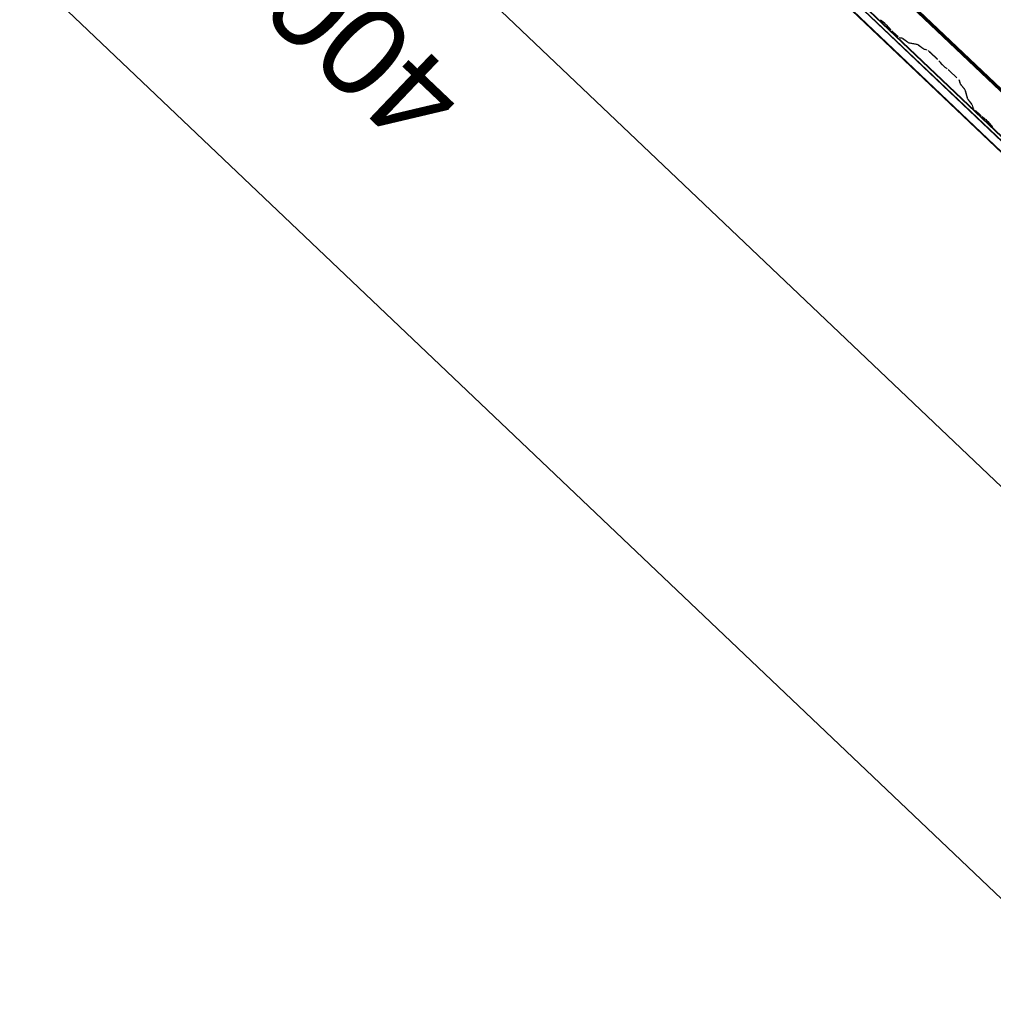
# Model space of a CAD drawing. Header units: metres. Extents: x 32343131.6 to 32343183.7, y 5699223.3 to 5699275.1.
# Tile 18 of 190: x 32343150.3 to 32343151.9, y 5699237 to 5699238.7. Entities that reach past the tile are written whole.
import ezdxf

# ---------------------------------------------------------------- set-up
doc = ezdxf.new("R2010")
doc.units = ezdxf.units.M
for name, color, linetype, lineweight in [('0-1', 7, 'Continuous', 5), ('A-ANNO-DIMS', 7, 'Continuous', 9), ('A-ANNO-DIMS-50', 7, 'Continuous', 9)]:
    doc.layers.add(name, color=color, linetype=linetype, lineweight=lineweight)
for name, color, linetype, lineweight, true_color in [('A-ROOF-1', 7, 'Continuous', 5, 0xcccccc), ('E-POWR-CNDT-1', 5, 'Continuous', 70, 0x0000ff), ('S-BEAM-1', 7, 'Continuous', 5, 0xcccccc)]:
    doc.layers.add(name, color=color, linetype=linetype, lineweight=lineweight, true_color=true_color)
doc.styles.add('Arial', font='arial.ttf', dxfattribs={"height": 0.15})
doc.dimstyles.new('Blitzschutz', dxfattribs={"dimscale": 0.3048, "dimtxt": 0.153039, "dimasz": 0.492126, "dimexe": 0.393701, "dimexo": 0.0625, "dimgap": 0.287073, "dimtad": 1, "dimlfac": 100, "dimrnd": 0.01, "dimdsep": 46, "dimtxsty": 'Arial', "dimblk1": 'OBLIQUE', "dimblk2": 'OBLIQUE', "dimsah": 1, "dimcen": 0.09, "dimdle": 0.393701, "dimadec": 0, "dimazin": 0, "dimtfac": 1, "dimtdec": 4, "dimtix": 1, "dimtmove": 0, "dimatfit": 3, "dimfxl": 0.393701, "dimfxlon": 1, "dimtvp": 1, "dimtfill": 1, "dimtolj": 1, "dimtzin": 0, "dimarcsym": 2})

# ---------------------------------------------------------------- blocks, each defined once
blk = doc.blocks.new('Ortgang Hochpunkt - Ortgang Hochpunkt-3544340-TGA_190_LP5_GR_DA-TGA-01_G_')
at = {"layer": 'A-ROOF-1'}
for p, q in [((89.3588, -25.1579), (54.5828, 7.9273)), ((54.5837, 7.9281), (89.3597, -25.1571)), ((74.8585, -11.3434), (71.9726, -8.5979)), ((74.8551, -11.3392), (71.977, -8.6011)), ((74.8487, -11.327), (71.9886, -8.606)), ((74.8478, -11.3249), (71.9908, -8.6068))]:
    blk.add_line(p, q, dxfattribs=at)
blk = doc.blocks.new('ARC_190_LPX_FM_Stellplätze_rvt-1-TGA_190_LP5_GR_DA-TGA-01_G_')
at = {"layer": 'S-BEAM-1'}
for p, q in [((32343151.7414, 5699238.6947), (32343151.7367, 5699238.6985)), ((32343151.7374, 5699238.6977), (32343151.7421, 5699238.6939)), ((32343151.7483, 5699238.688), (32343151.7523, 5699238.6835)), ((32343151.7531, 5699238.6828), (32343151.7491, 5699238.6874)), ((32343151.756, 5699238.6797), (32343151.7635, 5699238.6725)), ((32343151.7636, 5699238.6726), (32343151.7561, 5699238.6798)), ((32343151.7727, 5699238.668), (32343151.7682, 5699238.6689)), ((32343151.7693, 5699238.6678), (32343151.7738, 5699238.6669)), ((32343151.7829, 5699238.6607), (32343151.7737, 5699238.6674)), ((32343151.7745, 5699238.6665), (32343151.7838, 5699238.6598)), ((32343151.7982, 5699238.6573), (32343151.7837, 5699238.6603)), ((32343151.7848, 5699238.6592), (32343151.7992, 5699238.6563)), ((32343151.8084, 5699238.6501), (32343151.7992, 5699238.6567)), ((32343151.8, 5699238.6558), (32343151.8092, 5699238.6492)), ((32343151.8141, 5699238.6486), (32343151.8092, 5699238.6496)), ((32343151.8102, 5699238.6486), (32343151.8152, 5699238.6476)), ((32343151.8198, 5699238.6438), (32343151.8321, 5699238.6321)), ((32343151.8322, 5699238.6322), (32343151.8199, 5699238.6439)), ((32343151.8355, 5699238.6285), (32343151.8373, 5699238.6263)), ((32343151.8383, 5699238.6255), (32343151.8365, 5699238.6277)), ((32343151.8477, 5699238.617), (32343151.8455, 5699238.6187)), ((32343151.8463, 5699238.6178), (32343151.8486, 5699238.6161)), ((32343151.8523, 5699238.6128), (32343151.8647, 5699238.6011)), ((32343151.8647, 5699238.6012), (32343151.8524, 5699238.6129)), ((32343151.8687, 5699238.5967), (32343151.8699, 5699238.5918)), ((32343151.871, 5699238.5908), (32343151.8697, 5699238.5957)), ((32343151.8705, 5699238.5909), (32343151.8776, 5699238.582)), ((32343151.8786, 5699238.5812), (32343151.8715, 5699238.59)), ((32343151.8781, 5699238.5812), (32343151.8818, 5699238.5669)), ((32343151.8829, 5699238.5659), (32343151.8792, 5699238.5802)), ((32343151.8824, 5699238.5659), (32343151.8895, 5699238.5571)), ((32343151.8905, 5699238.5563), (32343151.8834, 5699238.5651)), ((32343151.89, 5699238.5563), (32343151.8912, 5699238.5519)), ((32343151.8922, 5699238.5509), (32343151.8911, 5699238.5553)), ((32343151.9038, 5699238.5393), (32343151.8962, 5699238.5465)), ((32343151.8962, 5699238.5464), (32343151.9037, 5699238.5392)), ((32343151.9117, 5699238.5327), (32343151.9069, 5699238.5365)), ((32343151.9076, 5699238.5357), (32343151.9124, 5699238.5319)), ((32343151.9185, 5699238.5261), (32343151.9226, 5699238.5215)), ((32343151.9234, 5699238.5208), (32343151.9194, 5699238.5254))]:
    blk.add_line(p, q, dxfattribs=at)
for centre, major_axis, ratio, start_param, end_param in [((32343151.745, 5699238.6907), (-0.00543, 0.00517), 0.087156, 3.927882, 5.496895), ((32343151.745, 5699238.6907), (-0.00435, 0.00414), 0.087156, 3.927883, 5.496895), ((32343151.7565, 5699238.6802), (-0.00543, 0.00517), 0.087155, 0.78629, 1.570797), ((32343151.7565, 5699238.6802), (-0.00435, 0.00414), 0.087155, 0.786295, 1.570797), ((32343151.764, 5699238.673), (-0.00543, 0.00517), 0.087156, 1.570796, 3.003604), ((32343151.764, 5699238.673), (-0.00435, 0.00414), 0.087156, 1.570796, 3.003604), ((32343151.778, 5699238.6628), (-0.00543, 0.00517), 0.087156, 5.711273, 6.145201), ((32343151.778, 5699238.6628), (-0.00435, 0.00414), 0.087155, 5.711267, 6.145197), ((32343151.7794, 5699238.6644), (-0.00435, 0.00414), 0.087156, 2.569682, 3.003604), ((32343151.7794, 5699238.6644), (-0.00543, 0.00517), 0.087156, 2.569681, 3.0036), ((32343151.8035, 5699238.6521), (-0.00543, 0.00517), 0.087156, 5.711273, 6.145196), ((32343151.8035, 5699238.6521), (-0.00435, 0.00414), 0.087155, 5.711269, 6.145197), ((32343151.8049, 5699238.6538), (-0.00435, 0.00414), 0.087155, 2.569681, 3.003605), ((32343151.8049, 5699238.6538), (-0.00543, 0.00517), 0.087156, 2.56968, 3.003598), ((32343151.8194, 5699238.6434), (-0.00543, 0.00517), 0.087156, 4.712389, 6.1452), ((32343151.8194, 5699238.6434), (-0.00435, 0.00414), 0.087155, 4.712389, 6.145197), ((32343151.8317, 5699238.6317), (-0.00435, 0.00414), 0.087156, 3.741008, 4.712389), ((32343151.8317, 5699238.6317), (-0.00543, 0.00517), 0.087156, 3.74101, 4.712389), ((32343151.8421, 5699238.6223), (-0.00543, 0.00517), 0.087156, 0.599417, 2.542175), ((32343151.8421, 5699238.6223), (-0.00435, 0.00414), 0.087156, 0.599418, 2.542175), ((32343151.852, 5699238.6125), (-0.00543, 0.00517), 0.087155, 4.71239, 5.683767), ((32343151.852, 5699238.6125), (-0.00435, 0.00414), 0.087155, 4.712389, 5.683769), ((32343151.8643, 5699238.6007), (-0.00435, 0.00414), 0.087155, 3.279577, 4.71239), ((32343151.8643, 5699238.6007), (-0.00543, 0.00517), 0.087156, 3.279581, 4.712389), ((32343151.8753, 5699238.5868), (-0.00543, 0.00517), 0.087156, 0.137989, 0.571916), ((32343151.8753, 5699238.5868), (-0.00435, 0.00414), 0.087156, 0.137985, 0.571912), ((32343151.8738, 5699238.5853), (-0.00435, 0.00414), 0.087156, 3.279586, 3.713505), ((32343151.8738, 5699238.5853), (-0.00543, 0.00517), 0.087156, 3.279581, 3.713508), ((32343151.8872, 5699238.5619), (-0.00543, 0.00517), 0.087155, 0.137989, 0.571912), ((32343151.8872, 5699238.5619), (-0.00435, 0.00414), 0.087156, 0.137988, 0.571912), ((32343151.8857, 5699238.5603), (-0.00435, 0.00414), 0.087156, 3.279583, 3.713505), ((32343151.8857, 5699238.5603), (-0.00543, 0.00517), 0.087156, 3.279581, 3.713503), ((32343151.8966, 5699238.5468), (-0.00543, 0.00517), 0.087156, 0.137989, 1.570797), ((32343151.8966, 5699238.5468), (-0.00435, 0.00414), 0.087155, 0.137987, 1.570796), ((32343151.9041, 5699238.5397), (-0.00543, 0.00517), 0.087156, 1.570796, 2.355303), ((32343151.9041, 5699238.5397), (-0.00435, 0.00414), 0.087156, 1.570796, 2.355302), ((32343151.9152, 5699238.5287), (-0.00543, 0.00517), 0.087155, 3.927883, 5.49689), ((32343151.9152, 5699238.5287), (-0.00435, 0.00414), 0.087156, 3.927884, 5.496895), ((32343151.9267, 5699238.5182), (-0.00543, 0.00517), 0.087156, 0.78629, 1.570796), ((32343151.9267, 5699238.5182), (-0.00435, 0.00414), 0.087156, 0.786285, 1.570796)]:
    blk.add_ellipse(centre, major_axis=major_axis, ratio=ratio, start_param=start_param, end_param=end_param, dxfattribs=at)
at = {"layer": 'A-ROOF-1'}
blk.add_blockref('Ortgang Hochpunkt - Ortgang Hochpunkt-3544340-TGA_190_LP5_GR_DA-TGA-01_G_', (32343077.7673, 5699249.1855), dxfattribs=at)
blk = doc.blocks.new('DIMBLOCK4-TGA_190_LP5_GR_DA-TGA-01_G_')
at = {"layer": 'A-ANNO-DIMS-50', "transparency": 16777216}
for p, q in [((32343149.444, 5699240.29), (32343149.5267, 5699240.3769)), ((32343149.444, 5699240.29), (32343149.3613, 5699240.2031)), ((32343152.342, 5699237.5329), (32343149.444, 5699240.29)), ((32343152.342, 5699237.5329), (32343152.4247, 5699237.6198)), ((32343152.342, 5699237.5329), (32343152.2593, 5699237.446))]:
    blk.add_line(p, q, dxfattribs=at)
at = {"layer": 'A-ANNO-DIMS-50', "lineweight": 35, "transparency": 16777216}
for p, q in [((32343149.444, 5699240.29), (32343149.55, 5699240.2926)), ((32343149.444, 5699240.29), (32343149.338, 5699240.2874)), ((32343152.342, 5699237.5329), (32343152.236, 5699237.5303)), ((32343152.342, 5699237.5329), (32343152.448, 5699237.5355))]:
    blk.add_line(p, q, dxfattribs=at)
at = {"layer": 'A-ANNO-DIMS-50', "color": 0, "transparency": 16777216, "insert": (32343150.9467, 5699238.4708), "char_height": 0.15, "width": 0.822172, "attachment_point": 1, "rotation": 136.4273, "line_spacing_factor": 0.941778, "style": 'Arial', "bg_fill": 3, "box_fill_scale": 1.25, "bg_fill_color": 256, "bg_fill_true_color": 13158600, "bg_fill_transparency": 0}
blk.add_mtext('400 cm', dxfattribs=at)
blk = doc.blocks.new('_Oblique')
at = {"color": 0, "linetype": 'ByBlock', "lineweight": -2}
blk.add_line((-0.5, -0.5), (0.5, 0.5), dxfattribs=at)
blk = doc.blocks.new('DIMBLOCK9-TGA_190_LP5_GR_DA-TGA-01_G_')
at = {"layer": 'A-ANNO-DIMS-50', "transparency": 16777216}
for p, q in [((32343149.0994, 5699239.9277), (32343149.1821, 5699240.0147)), ((32343149.0994, 5699239.9277), (32343149.0166, 5699239.8408)), ((32343157.7934, 5699231.6564), (32343149.0994, 5699239.9277)), ((32343157.7934, 5699231.6564), (32343157.8761, 5699231.7434)), ((32343157.7934, 5699231.6564), (32343157.7106, 5699231.5695))]:
    blk.add_line(p, q, dxfattribs=at)
at = {"layer": 'A-ANNO-DIMS-50', "lineweight": 35, "transparency": 16777216}
for p, q in [((32343149.0994, 5699239.9277), (32343149.2054, 5699239.9304)), ((32343149.0994, 5699239.9277), (32343148.9933, 5699239.9251)), ((32343157.7934, 5699231.6564), (32343157.6873, 5699231.6538)), ((32343157.7934, 5699231.6564), (32343157.8994, 5699231.6591))]:
    blk.add_line(p, q, dxfattribs=at)
at = {"layer": 'A-ANNO-DIMS-50', "color": 0, "transparency": 16777216, "insert": (32343153.5418, 5699235.3117), "char_height": 0.15, "width": 0.960613, "attachment_point": 1, "rotation": 136.4273, "line_spacing_factor": 0.941778, "style": 'Arial', "bg_fill": 3, "box_fill_scale": 1.25, "bg_fill_color": 256, "bg_fill_true_color": 13158600, "bg_fill_transparency": 0}
blk.add_mtext('1200 cm', dxfattribs=at)

msp = doc.modelspace()

# ---------------------------------------------------------------- linework, layer by layer
at = {"layer": 'E-POWR-CNDT-1'}
msp.add_line((32343149.82088, 5699240.59552), (32343158.42433, 5699232.41034), dxfattribs=at)

# ---------------------------------------------------------------- block references
at = {"layer": '0-1'}
msp.add_blockref('ARC_190_LPX_FM_Stellplätze_rvt-1-TGA_190_LP5_GR_DA-TGA-01_G_', (0, 0), dxfattribs=at)

# ---------------------------------------------------------------- next in the draw order: dimensions: what is measured, and where the dimension line sits
at = {"layer": 'A-ANNO-DIMS'}
dim = msp.add_linear_dim(base=(32343149.444, 5699240.29), p1=(32343152.42471, 5699237.61984), p2=(32343149.52671, 5699240.37694), angle=316.42726, dimstyle='Blitzschutz', override={"dimpost": '<> cm', "dimfxl": 4}, dxfattribs=at)
dim.commit()
dim.dimension.update_dxf_attribs({"geometry": 'DIMBLOCK4-TGA_190_LP5_GR_DA-TGA-01_G_', "text_midpoint": (32343151.0061, 5699239.03033)})

# ---------------------------------------------------------------- next in the draw order: dimensions: what is measured, and where the dimension line sits
dim = msp.add_linear_dim(base=(32343149.09936, 5699239.92775), p1=(32343157.87607, 5699231.74339), p2=(32343149.18207, 5699240.01469), angle=316.42726, dimstyle='Blitzschutz', override={"dimpost": '<> cm', "dimfxl": 12.000001}, dxfattribs=at)
dim.commit()
dim.dimension.update_dxf_attribs({"geometry": 'DIMBLOCK9-TGA_190_LP5_GR_DA-TGA-01_G_', "text_midpoint": (32343153.55946, 5699235.91098)})

doc.saveas('drawing.dxf')
